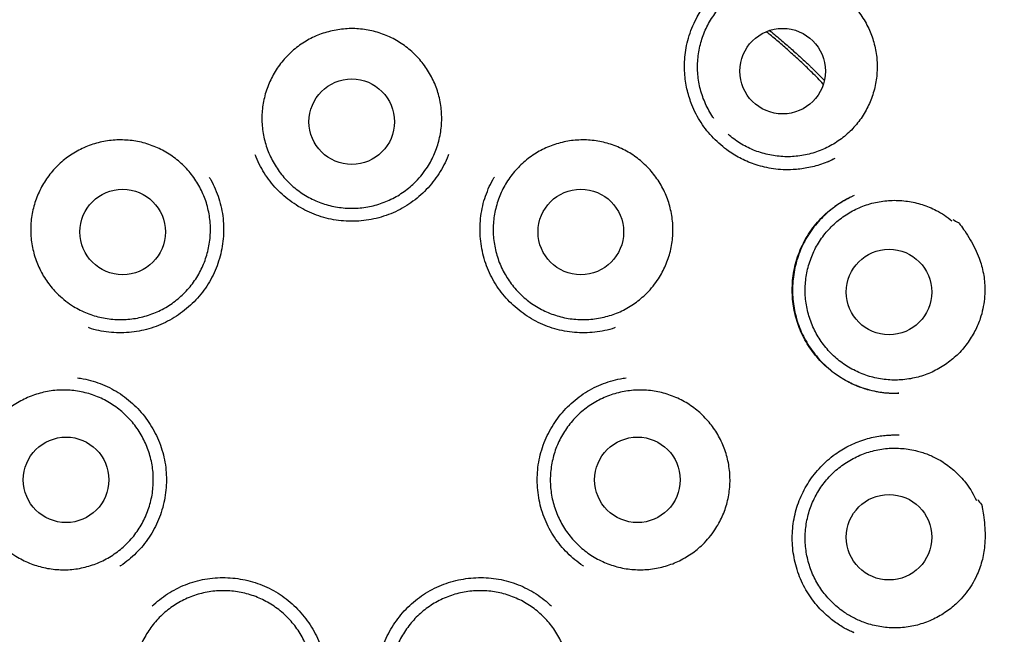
# Model space of a CAD drawing. Header units: millimetres. Extents: x 8 to 692, y 12 to 803.
# Tile 62 of 66: x 388 to 402, y 782 to 791. Entities that reach past the tile are written whole.
import ezdxf

# ---------------------------------------------------------------- set-up
doc = ezdxf.new("R2010")
doc.units = ezdxf.units.MM

msp = doc.modelspace()

# ---------------------------------------------------------------- linework, layer by layer
at = {"color": 7, "linetype": 'Continuous', "lineweight": 30}
for p, q in [((399.507, 788.637), (399.61, 788.685)), ((399.882, 788.153), (399.858, 788.142)), ((399.879, 781.884), (399.868, 781.89))]:
    msp.add_line(p, q, dxfattribs=at)
for centre, radius in [((392.682, 785.017), 16.174), ((398.858, 789.935), 0.613), ((392.681, 789.21), 0.613), ((389.397, 787.629), 0.613), ((395.965, 787.629), 0.613), ((400.383, 786.768), 0.613), ((388.586, 784.075), 0.613), ((396.776, 784.075), 0.613), ((400.383, 783.252), 0.613)]:
    msp.add_circle(centre, radius, dxfattribs=at)
for points, knots in [([(392.681, 802.822), (392.505, 802.821), (392.155, 802.818), (391.631, 802.793), (391.111, 802.754), (390.596, 802.701), (390.089, 802.633), (389.591, 802.553), (389.102, 802.459), (388.62, 802.354), (388.143, 802.236), (387.67, 802.105), (387.203, 801.961), (386.744, 801.807), (386.295, 801.641), (385.858, 801.466), (385.433, 801.283), (385.02, 801.093), (384.616, 800.894), (384.204, 800.678), (383.785, 800.444), (383.359, 800.19), (382.945, 799.927), (382.542, 799.655), (382.15, 799.376), (381.771, 799.089), (381.405, 798.796), (381.051, 798.498), (380.71, 798.196), (380.382, 797.889), (380.066, 797.579), (379.763, 797.265), (379.471, 796.948), (379.19, 796.628), (378.921, 796.306), (378.653, 795.969), (378.387, 795.619), (378.124, 795.254), (377.875, 794.888), (377.639, 794.524), (377.416, 794.16), (377.205, 793.797), (377.006, 793.437), (376.817, 793.073), (376.637, 792.707), (376.467, 792.339), (376.308, 791.974), (376.161, 791.613), (376.024, 791.255), (375.895, 790.893), (375.772, 790.524), (375.657, 790.152), (375.552, 789.786), (375.458, 789.427), (375.373, 789.075), (375.297, 788.732), (375.221, 788.351), (375.146, 787.93), (375.076, 787.462), (375.017, 786.989), (374.971, 786.508), (374.938, 786.02), (374.918, 785.525), (374.911, 785.026), (374.919, 784.523), (374.94, 784.019), (374.975, 783.516), (375.025, 783.013), (375.088, 782.507), (375.167, 781.997), (375.262, 781.482), (375.373, 780.964), (375.5, 780.444), (375.644, 779.925), (375.803, 779.409), (375.978, 778.898), (376.168, 778.392), (376.374, 777.889), (376.592, 777.398), (376.822, 776.918), (377.063, 776.451), (377.283, 776.053), (377.478, 775.72), (377.64, 775.453), (377.804, 775.193), (377.977, 774.928), (378.159, 774.661), (378.348, 774.393), (378.533, 774.14), (378.715, 773.901), (378.891, 773.677), (379.06, 773.468), (379.221, 773.274), (379.375, 773.094), (379.522, 772.927), (379.661, 772.772), (379.792, 772.628), (379.916, 772.497), (380.027, 772.381), (380.125, 772.279), (380.212, 772.191), (380.292, 772.111), (380.358, 772.046), (380.411, 771.994), (380.452, 771.954), (380.488, 771.919), (380.518, 771.888), (380.542, 771.861), (380.565, 771.836), (380.579, 771.822), (380.585, 771.816)], [0, 0, 0, 0, 0.012335, 0.024604, 0.036801, 0.04892, 0.060954, 0.072687, 0.084328, 0.095873, 0.107318, 0.118864, 0.130299, 0.141619, 0.152822, 0.163903, 0.174659, 0.185294, 0.195816, 0.20623, 0.217944, 0.229537, 0.241019, 0.252392, 0.263646, 0.274769, 0.285749, 0.296577, 0.307242, 0.317734, 0.328076, 0.338291, 0.348379, 0.358336, 0.368161, 0.377851, 0.388543, 0.399061, 0.409404, 0.41957, 0.429558, 0.439365, 0.44899, 0.458433, 0.468129, 0.477624, 0.486929, 0.496055, 0.504999, 0.51376, 0.523109, 0.532237, 0.541143, 0.549825, 0.558284, 0.566516, 0.574529, 0.585507, 0.59657, 0.607717, 0.618945, 0.630458, 0.642051, 0.653732, 0.665501, 0.677361, 0.689098, 0.700923, 0.712837, 0.724842, 0.737158, 0.74957, 0.762079, 0.774685, 0.787392, 0.799967, 0.812611, 0.825323, 0.838105, 0.850323, 0.862615, 0.874985, 0.882314, 0.88967, 0.896894, 0.903881, 0.911892, 0.919568, 0.92691, 0.933919, 0.940593, 0.946931, 0.952783, 0.958314, 0.963519, 0.968398, 0.972951, 0.977176, 0.981075, 0.984218, 0.987111, 0.989754, 0.992147, 0.993603, 0.994948, 0.996188, 0.997098, 0.998045, 0.999062, 1, 1, 1, 1]), ([(404.777, 771.816), (404.784, 771.822), (404.797, 771.836), (404.82, 771.861), (404.846, 771.89), (404.878, 771.922), (404.913, 771.956), (404.951, 771.993), (404.991, 772.033), (405.034, 772.075), (405.089, 772.13), (405.158, 772.199), (405.241, 772.283), (405.341, 772.386), (405.459, 772.51), (405.596, 772.656), (405.742, 772.817), (405.898, 772.991), (406.062, 773.181), (406.231, 773.381), (406.404, 773.592), (406.579, 773.813), (406.76, 774.048), (406.945, 774.297), (407.135, 774.562), (407.328, 774.842), (407.523, 775.137), (407.72, 775.447), (407.913, 775.767), (408.12, 776.125), (408.336, 776.521), (408.558, 776.953), (408.777, 777.412), (408.993, 777.898), (409.202, 778.41), (409.394, 778.925), (409.57, 779.443), (409.728, 779.959), (409.869, 780.472), (409.993, 780.982), (410.102, 781.492), (410.196, 782.003), (410.275, 782.517), (410.34, 783.031), (410.389, 783.543), (410.424, 784.053), (410.445, 784.556), (410.451, 785.053), (410.444, 785.543), (410.424, 786.029), (410.393, 786.487), (410.352, 786.917), (410.305, 787.319), (410.249, 787.718), (410.185, 788.113), (410.112, 788.506), (410.03, 788.896), (409.94, 789.286), (409.84, 789.678), (409.728, 790.079), (409.603, 790.488), (409.469, 790.891), (409.326, 791.288), (409.175, 791.678), (409.012, 792.073), (408.835, 792.473), (408.644, 792.876), (408.437, 793.284), (408.222, 793.683), (407.998, 794.074), (407.767, 794.454), (407.522, 794.837), (407.263, 795.219), (406.989, 795.601), (406.714, 795.964), (406.442, 796.306), (406.172, 796.628), (405.892, 796.948), (405.6, 797.265), (405.296, 797.579), (404.981, 797.889), (404.653, 798.196), (404.312, 798.498), (403.958, 798.796), (403.591, 799.089), (403.212, 799.376), (402.821, 799.655), (402.418, 799.927), (402.003, 800.19), (401.577, 800.444), (401.156, 800.679), (400.739, 800.898), (400.328, 801.1), (399.907, 801.293), (399.476, 801.478), (399.038, 801.652), (398.594, 801.815), (398.143, 801.966), (397.684, 802.107), (397.214, 802.237), (396.733, 802.356), (396.242, 802.463), (395.744, 802.557), (395.24, 802.638), (394.733, 802.705), (394.223, 802.757), (393.713, 802.794), (393.198, 802.818), (392.854, 802.821), (392.681, 802.822)], [0, 0, 0, 0, 0.000943, 0.001959, 0.002906, 0.004009, 0.005146, 0.006373, 0.007691, 0.009102, 0.010605, 0.013152, 0.015927, 0.018929, 0.023226, 0.027916, 0.033, 0.038478, 0.044349, 0.050609, 0.056863, 0.063458, 0.070393, 0.077668, 0.085282, 0.093235, 0.101528, 0.110162, 0.118986, 0.127771, 0.139212, 0.150586, 0.161898, 0.174912, 0.187853, 0.200724, 0.213522, 0.226221, 0.238597, 0.250878, 0.263066, 0.275161, 0.287383, 0.299512, 0.311548, 0.323492, 0.335345, 0.346899, 0.358367, 0.369751, 0.381057, 0.390589, 0.400063, 0.409478, 0.418831, 0.428124, 0.437574, 0.446767, 0.456231, 0.465967, 0.475971, 0.486242, 0.495809, 0.505593, 0.515593, 0.525808, 0.536255, 0.546942, 0.557868, 0.568093, 0.578515, 0.589134, 0.599948, 0.610954, 0.62215, 0.631841, 0.641665, 0.651622, 0.66171, 0.671925, 0.682267, 0.69276, 0.703424, 0.714252, 0.725232, 0.736355, 0.747609, 0.758982, 0.770463, 0.782057, 0.79377, 0.804375, 0.815091, 0.825925, 0.836885, 0.847975, 0.858985, 0.870108, 0.881342, 0.892683, 0.904336, 0.916094, 0.927951, 0.939902, 0.951943, 0.96385, 0.975833, 0.987884, 1, 1, 1, 1]), ([(397.873, 789.258), (397.868, 789.264), (397.841, 789.3), (397.8, 789.37), (397.751, 789.467), (397.71, 789.568), (397.678, 789.672), (397.655, 789.778), (397.641, 789.887), (397.636, 789.995), (397.641, 790.103), (397.654, 790.211), (397.677, 790.318), (397.708, 790.422), (397.748, 790.522), (397.796, 790.62), (397.853, 790.713), (397.917, 790.801), (397.987, 790.882), (398.066, 790.958), (398.143, 791.022), (398.217, 791.074), (398.286, 791.116), (398.357, 791.154), (398.44, 791.191), (398.534, 791.225), (398.639, 791.254), (398.745, 791.273), (398.854, 791.284), (398.972, 791.285), (399.099, 791.275), (399.187, 791.256), (399.231, 791.246)], [0, 0, 0, 0, 0.007928, 0.042779, 0.078202, 0.112536, 0.14711, 0.181962, 0.217385, 0.251719, 0.286293, 0.321145, 0.356568, 0.390902, 0.425476, 0.460327, 0.495751, 0.530053, 0.564596, 0.59951, 0.634933, 0.660621, 0.686408, 0.712504, 0.738706, 0.774129, 0.808432, 0.842975, 0.877889, 0.913312, 0.956416, 1, 1, 1, 1]), ([(399.234, 791.268), (399.264, 791.268), (399.295, 791.267), (399.326, 791.265), (399.328, 791.265), (399.329, 791.265), (399.33, 791.265), (399.333, 791.264), (399.343, 791.258), (399.386, 791.237), (399.459, 791.196), (399.553, 791.138), (399.644, 791.075), (399.732, 791.007), (399.816, 790.933), (399.893, 790.853), (399.963, 790.766), (400.026, 790.672), (400.08, 790.574), (400.124, 790.475), (400.159, 790.374), (400.186, 790.269), (400.204, 790.166), (400.213, 790.065), (400.212, 790.001), (400.212, 789.969)], [0, 0, 0, 0, 0.050149, 0.0529515, 0.053914, 0.0539754, 0.0542202, 0.0551997, 0.0591174, 0.0747891, 0.1374967, 0.2002767, 0.2630533, 0.326606, 0.3901437, 0.4531208, 0.5160885, 0.5810935, 0.6461015, 0.7062769, 0.7664525, 0.8283097, 0.8901651, 0.9449184, 1, 1, 1, 1]), ([(399.606, 788.683), (399.577, 788.668), (399.514, 788.637), (399.414, 788.6), (399.311, 788.569), (399.208, 788.546), (399.107, 788.53), (398.992, 788.521), (398.866, 788.52), (398.729, 788.532), (398.6, 788.556), (398.481, 788.589), (398.37, 788.629), (398.268, 788.677), (398.173, 788.729), (398.073, 788.795), (397.97, 788.875), (397.866, 788.973), (397.771, 789.08), (397.687, 789.196), (397.615, 789.319), (397.561, 789.438), (397.521, 789.55), (397.491, 789.654), (397.469, 789.764), (397.455, 789.881), (397.45, 790.005), (397.455, 790.136), (397.473, 790.272), (397.506, 790.412), (397.555, 790.554), (397.613, 790.679), (397.675, 790.786), (397.736, 790.877), (397.783, 790.935), (397.807, 790.964)], [0, 0, 0, 0, 0.024518, 0.051878, 0.078478, 0.104339, 0.129468, 0.153874, 0.189123, 0.222761, 0.2548, 0.285261, 0.314156, 0.34149, 0.367752, 0.394001, 0.429015, 0.464027, 0.499013, 0.533955, 0.568856, 0.603729, 0.629882, 0.656081, 0.683377, 0.712246, 0.742695, 0.774733, 0.808381, 0.843679, 0.880611, 0.918954, 0.945319, 0.972332, 1, 1, 1, 1]), ([(393.576, 788.329), (393.55, 788.305), (393.497, 788.257), (393.41, 788.192), (393.317, 788.134), (393.22, 788.085), (393.119, 788.044), (393.016, 788.011), (392.909, 787.988), (392.801, 787.973), (392.693, 787.967), (392.585, 787.971), (392.476, 787.984), (392.369, 788.006), (392.265, 788.037), (392.164, 788.076), (392.066, 788.124), (391.973, 788.18), (391.884, 788.243), (391.802, 788.314), (391.726, 788.391), (391.656, 788.475), (391.594, 788.564), (391.54, 788.658), (391.493, 788.757), (391.455, 788.859), (391.426, 788.963), (391.406, 789.069), (391.394, 789.178), (391.392, 789.287), (391.399, 789.395), (391.415, 789.502), (391.441, 789.608), (391.475, 789.712), (391.518, 789.812), (391.568, 789.908), (391.627, 789.999), (391.694, 790.086), (391.767, 790.166), (391.847, 790.24), (391.933, 790.307), (392.024, 790.366), (392.12, 790.418), (392.219, 790.461), (392.323, 790.495), (392.428, 790.521), (392.536, 790.538), (392.644, 790.546), (392.753, 790.545), (392.861, 790.534), (392.968, 790.514), (393.073, 790.486), (393.175, 790.448), (393.274, 790.403), (393.369, 790.349), (393.458, 790.287), (393.542, 790.218), (393.62, 790.142), (393.692, 790.06), (393.755, 789.973), (393.812, 789.879), (393.861, 789.782), (393.901, 789.681), (393.932, 789.577), (393.955, 789.47), (393.968, 789.362), (393.972, 789.254), (393.967, 789.146), (393.953, 789.038), (393.93, 788.931), (393.899, 788.827), (393.858, 788.727), (393.809, 788.63), (393.747, 788.529), (393.671, 788.426), (393.608, 788.362), (393.576, 788.329)], [0, 0, 0, 0, 0.013231, 0.026463, 0.040029, 0.053694, 0.066928, 0.080325, 0.093723, 0.107388, 0.120622, 0.134019, 0.147417, 0.161083, 0.174316, 0.187714, 0.201111, 0.214777, 0.22801, 0.241408, 0.254805, 0.268471, 0.281705, 0.295102, 0.3085, 0.322165, 0.335399, 0.348725, 0.362194, 0.37586, 0.389091, 0.402322, 0.415888, 0.429554, 0.442787, 0.456113, 0.469583, 0.483248, 0.496482, 0.509879, 0.523277, 0.536942, 0.550176, 0.563573, 0.576971, 0.590637, 0.60387, 0.617268, 0.630665, 0.644331, 0.657564, 0.670962, 0.68436, 0.698025, 0.711259, 0.724656, 0.738054, 0.751719, 0.764953, 0.77835, 0.791748, 0.805414, 0.818647, 0.832045, 0.845442, 0.859108, 0.872341, 0.885667, 0.899137, 0.912802, 0.926034, 0.939265, 0.952831, 0.966496, 0.983155, 1, 1, 1, 1]), ([(399.441, 789.75), (399.388, 789.805), (399.288, 789.91), (399.133, 790.057), (398.983, 790.195), (398.832, 790.328), (398.713, 790.429), (398.643, 790.486), (398.624, 790.501)], [0, 0, 0, 0, 0.205777, 0.392527, 0.576327, 0.757179, 0.935083, 1, 1, 1, 1]), ([(398.671, 790.517), (398.672, 790.516), (398.732, 790.469), (398.841, 790.376), (398.996, 790.242), (399.132, 790.118), (399.228, 790.028), (399.286, 789.972), (399.315, 789.944), (399.341, 789.918), (399.365, 789.894), (399.39, 789.869), (399.42, 789.84), (399.442, 789.818), (399.454, 789.805)], [0, 0, 0, 0, 0.0035, 0.21637, 0.404567, 0.586061, 0.736624, 0.777558, 0.815438, 0.850266, 0.88204, 0.910763, 0.949855, 1, 1, 1, 1]), ([(400.212, 789.969), (400.211, 789.933), (400.208, 789.862), (400.192, 789.755), (400.167, 789.649), (400.133, 789.545), (400.091, 789.445), (400.041, 789.349), (399.983, 789.257), (399.917, 789.17), (399.844, 789.09), (399.765, 789.016), (399.679, 788.949), (399.588, 788.889), (399.493, 788.838), (399.394, 788.794), (399.291, 788.759), (399.185, 788.733), (399.078, 788.716), (398.97, 788.707), (398.861, 788.708), (398.752, 788.719), (398.646, 788.738), (398.541, 788.766), (398.438, 788.803), (398.339, 788.849), (398.245, 788.902), (398.157, 788.962), (398.103, 789.008), (398.076, 789.03)], [0, 0, 0, 0, 0.0364667, 0.0731865, 0.110705, 0.1484993, 0.1851312, 0.2220198, 0.2592043, 0.2969986, 0.3335975, 0.3704523, 0.4077036, 0.445498, 0.4819646, 0.5189517, 0.5562029, 0.5939973, 0.6305962, 0.667451, 0.7047023, 0.7424966, 0.7791285, 0.8160171, 0.8532016, 0.890996, 0.9276279, 0.9645164, 1, 1, 1, 1]), ([(388.479, 786.728), (388.453, 786.753), (388.403, 786.803), (388.335, 786.887), (388.273, 786.977), (388.219, 787.073), (388.174, 787.171), (388.137, 787.273), (388.109, 787.378), (388.089, 787.486), (388.079, 787.594), (388.078, 787.702), (388.086, 787.811), (388.104, 787.919), (388.13, 788.024), (388.165, 788.127), (388.209, 788.227), (388.261, 788.322), (388.32, 788.413), (388.387, 788.499), (388.462, 788.579), (388.542, 788.652), (388.629, 788.718), (388.72, 788.776), (388.817, 788.827), (388.917, 788.869), (389.02, 788.903), (389.126, 788.928), (389.234, 788.944), (389.342, 788.95), (389.451, 788.948), (389.559, 788.936), (389.666, 788.916), (389.771, 788.886), (389.872, 788.848), (389.97, 788.802), (390.064, 788.747), (390.154, 788.684), (390.237, 788.614), (390.314, 788.538), (390.384, 788.455), (390.448, 788.366), (390.503, 788.272), (390.55, 788.175), (390.59, 788.073), (390.62, 787.969), (390.641, 787.862), (390.654, 787.755), (390.657, 787.646), (390.651, 787.537), (390.636, 787.429), (390.612, 787.324), (390.579, 787.22), (390.538, 787.119), (390.488, 787.022), (390.43, 786.931), (390.365, 786.843), (390.292, 786.762), (390.213, 786.687), (390.129, 786.62), (390.038, 786.559), (389.942, 786.506), (389.843, 786.462), (389.741, 786.426), (389.635, 786.399), (389.528, 786.381), (389.419, 786.372), (389.311, 786.372), (389.202, 786.381), (389.095, 786.4), (388.99, 786.427), (388.888, 786.463), (388.788, 786.508), (388.685, 786.565), (388.58, 786.637), (388.512, 786.697), (388.479, 786.728)], [0, 0, 0, 0, 0.013231, 0.026463, 0.040029, 0.053694, 0.066928, 0.080254, 0.093723, 0.107389, 0.120622, 0.133948, 0.147417, 0.161083, 0.174316, 0.187714, 0.201112, 0.214777, 0.228011, 0.241408, 0.254806, 0.268472, 0.281705, 0.295103, 0.3085, 0.322166, 0.335399, 0.348797, 0.362194, 0.37586, 0.389094, 0.402491, 0.415889, 0.429554, 0.442788, 0.456114, 0.469583, 0.483249, 0.496584, 0.509942, 0.523277, 0.536943, 0.550277, 0.563636, 0.576971, 0.590636, 0.60387, 0.617196, 0.630665, 0.644331, 0.657564, 0.670962, 0.684359, 0.698025, 0.711258, 0.724656, 0.738053, 0.751719, 0.764953, 0.77835, 0.791748, 0.805413, 0.818647, 0.832044, 0.845442, 0.859108, 0.872341, 0.885739, 0.899136, 0.912802, 0.926035, 0.939361, 0.952831, 0.966496, 0.983155, 1, 1, 1, 1]), ([(396.886, 786.728), (396.859, 786.704), (396.806, 786.656), (396.719, 786.592), (396.626, 786.534), (396.529, 786.485), (396.428, 786.445), (396.325, 786.413), (396.218, 786.39), (396.109, 786.376), (396.001, 786.371), (395.893, 786.375), (395.785, 786.388), (395.678, 786.411), (395.574, 786.442), (395.473, 786.482), (395.375, 786.531), (395.282, 786.587), (395.194, 786.651), (395.113, 786.722), (395.036, 786.8), (394.967, 786.884), (394.905, 786.974), (394.852, 787.068), (394.805, 787.167), (394.768, 787.269), (394.739, 787.374), (394.72, 787.48), (394.709, 787.589), (394.707, 787.698), (394.715, 787.806), (394.732, 787.913), (394.758, 788.019), (394.792, 788.123), (394.835, 788.222), (394.886, 788.318), (394.946, 788.409), (395.013, 788.495), (395.087, 788.575), (395.166, 788.648), (395.253, 788.715), (395.344, 788.774), (395.44, 788.825), (395.539, 788.867), (395.643, 788.901), (395.75, 788.927), (395.857, 788.943), (395.965, 788.95), (396.074, 788.948), (396.183, 788.937), (396.289, 788.917), (396.393, 788.888), (396.496, 788.85), (396.595, 788.803), (396.689, 788.749), (396.777, 788.687), (396.861, 788.617), (396.939, 788.541), (397.01, 788.458), (397.073, 788.371), (397.129, 788.277), (397.178, 788.179), (397.217, 788.078), (397.248, 787.974), (397.27, 787.867), (397.283, 787.759), (397.286, 787.65), (397.281, 787.542), (397.267, 787.434), (397.243, 787.328), (397.211, 787.224), (397.17, 787.124), (397.12, 787.027), (397.058, 786.926), (396.981, 786.824), (396.918, 786.76), (396.886, 786.728)], [0, 0, 0, 0, 0.013186, 0.026463, 0.040029, 0.053694, 0.06688, 0.080157, 0.093723, 0.107389, 0.120668, 0.133948, 0.147417, 0.161083, 0.174362, 0.187642, 0.201111, 0.214777, 0.228057, 0.241336, 0.254806, 0.268471, 0.281751, 0.295031, 0.3085, 0.322166, 0.335445, 0.348725, 0.362194, 0.37586, 0.389139, 0.402419, 0.415888, 0.429554, 0.442834, 0.456113, 0.469583, 0.483248, 0.496528, 0.509808, 0.523277, 0.536942, 0.550128, 0.563405, 0.576971, 0.590637, 0.603916, 0.617196, 0.630665, 0.644331, 0.657611, 0.67089, 0.68436, 0.698025, 0.711305, 0.724585, 0.738054, 0.751719, 0.764999, 0.778279, 0.791748, 0.805414, 0.818693, 0.831973, 0.845442, 0.859108, 0.872388, 0.885667, 0.899137, 0.912802, 0.926082, 0.939361, 0.952831, 0.966496, 0.983155, 1, 1, 1, 1]), ([(393.909, 788.434), (393.881, 788.394), (393.825, 788.316), (393.726, 788.209), (393.618, 788.111), (393.5, 788.025), (393.375, 787.95), (393.242, 787.888), (393.104, 787.841), (392.962, 787.806), (392.818, 787.786), (392.673, 787.78), (392.528, 787.787), (392.384, 787.809), (392.244, 787.845), (392.108, 787.895), (391.977, 787.958), (391.853, 788.034), (391.736, 788.121), (391.628, 788.219), (391.531, 788.327), (391.444, 788.444), (391.371, 788.569), (391.322, 788.667), (391.303, 788.724), (391.299, 788.736)], [0, 0, 0, 0, 0.044872, 0.089775, 0.134747, 0.179839, 0.225109, 0.27031, 0.315384, 0.360373, 0.405298, 0.450166, 0.494987, 0.539776, 0.584572, 0.629405, 0.674296, 0.719244, 0.764219, 0.809186, 0.854113, 0.898981, 0.943805, 0.988598, 1, 1, 1, 1]), ([(394.066, 788.738), (394.06, 788.721), (394.038, 788.659), (393.987, 788.556), (393.935, 788.475), (393.909, 788.434)], [0, 0, 0, 0, 0.152869, 0.576635, 1, 1, 1, 1]), ([(390.638, 788.415), (390.646, 788.402), (390.68, 788.348), (390.727, 788.246), (390.779, 788.109), (390.816, 787.967), (390.838, 787.823), (390.846, 787.677), (390.84, 787.532), (390.82, 787.388), (390.786, 787.247), (390.739, 787.109), (390.679, 786.978), (390.605, 786.852), (390.519, 786.735), (390.422, 786.627), (390.315, 786.528), (390.199, 786.44), (390.075, 786.364), (389.945, 786.299), (389.809, 786.249), (389.668, 786.212), (389.525, 786.189), (389.38, 786.181), (389.235, 786.187), (389.091, 786.207), (388.981, 786.23), (388.921, 786.252), (388.906, 786.257)], [0, 0, 0, 0, 0.0127272, 0.0534625, 0.0943286, 0.1352696, 0.1760615, 0.2167481, 0.2573614, 0.2979174, 0.3384261, 0.3789014, 0.4193707, 0.4598684, 0.5004072, 0.5409978, 0.5816251, 0.6222593, 0.6628674, 0.7034252, 0.7439298, 0.7844014, 0.8248677, 0.8653625, 0.9059014, 0.9464908, 0.9871384, 1, 1, 1, 1]), ([(396.458, 786.257), (396.443, 786.252), (396.383, 786.23), (396.273, 786.207), (396.129, 786.187), (395.984, 786.181), (395.839, 786.189), (395.696, 786.212), (395.555, 786.249), (395.419, 786.299), (395.289, 786.364), (395.165, 786.44), (395.049, 786.528), (394.942, 786.627), (394.845, 786.735), (394.759, 786.852), (394.685, 786.978), (394.625, 787.109), (394.578, 787.247), (394.544, 787.388), (394.524, 787.532), (394.518, 787.677), (394.526, 787.823), (394.548, 787.967), (394.585, 788.109), (394.637, 788.246), (394.684, 788.348), (394.718, 788.402), (394.726, 788.415)], [0, 0, 0, 0, 0.012862, 0.053509, 0.094099, 0.134637, 0.175132, 0.215599, 0.25607, 0.296575, 0.337133, 0.377741, 0.418375, 0.459002, 0.499593, 0.540132, 0.580629, 0.621099, 0.661574, 0.702083, 0.742639, 0.783252, 0.823939, 0.86473, 0.905671, 0.946538, 0.987273, 1, 1, 1, 1]), ([(400.524, 785.317), (400.515, 785.316), (400.497, 785.315), (400.46, 785.313), (400.416, 785.313), (400.364, 785.316), (400.308, 785.321), (400.248, 785.329), (400.178, 785.342), (400.097, 785.36), (400.004, 785.388), (399.907, 785.425), (399.809, 785.471), (399.704, 785.53), (399.596, 785.603), (399.489, 785.69), (399.392, 785.785), (399.304, 785.888), (399.227, 785.996), (399.161, 786.109), (399.107, 786.227), (399.063, 786.347), (399.03, 786.471), (399.007, 786.599), (398.995, 786.73), (398.995, 786.865), (399.007, 787.001), (399.032, 787.138), (399.071, 787.274), (399.123, 787.407), (399.189, 787.536), (399.267, 787.658), (399.356, 787.77), (399.451, 787.87), (399.552, 787.957), (399.657, 788.033), (399.762, 788.097), (399.833, 788.131), (399.868, 788.147)], [0, 0, 0, 0, 0.008302, 0.017038, 0.028582, 0.041463, 0.055238, 0.069895, 0.085435, 0.107529, 0.131206, 0.156472, 0.183338, 0.21088, 0.244976, 0.278688, 0.31199, 0.344861, 0.377292, 0.409291, 0.440867, 0.472036, 0.503182, 0.534862, 0.567088, 0.599869, 0.63322, 0.667169, 0.701753, 0.736792, 0.77223, 0.80796, 0.842861, 0.876699, 0.909487, 0.941245, 0.972003, 1, 1, 1, 1]), ([(399.829, 788.128), (399.814, 788.12), (399.781, 788.102), (399.721, 788.068), (399.648, 788.022), (399.563, 787.961), (399.477, 787.887), (399.389, 787.801), (399.304, 787.701), (399.226, 787.589), (399.157, 787.469), (399.101, 787.344), (399.057, 787.216), (399.025, 787.086), (399.006, 786.955), (398.998, 786.825), (399.001, 786.696), (399.015, 786.568), (399.04, 786.443), (399.076, 786.318), (399.124, 786.195), (399.185, 786.075), (399.257, 785.959), (399.341, 785.849), (399.435, 785.745), (399.541, 785.65), (399.657, 785.563), (399.781, 785.489), (399.909, 785.428), (400.039, 785.381), (400.167, 785.348), (400.292, 785.327), (400.411, 785.316), (400.488, 785.317), (400.525, 785.317)], [0, 0, 0, 0, 0.013081, 0.027744, 0.051493, 0.077496, 0.105756, 0.136281, 0.169086, 0.203636, 0.238021, 0.272112, 0.305776, 0.338982, 0.37177, 0.404167, 0.436192, 0.467864, 0.499455, 0.531655, 0.564531, 0.597906, 0.631752, 0.666096, 0.70095, 0.736318, 0.772204, 0.808544, 0.844018, 0.878153, 0.910969, 0.942472, 0.972648, 1, 1, 1, 1]), ([(401.615, 786.211), (401.598, 786.18), (401.564, 786.117), (401.503, 786.028), (401.435, 785.942), (401.36, 785.864), (401.278, 785.792), (401.192, 785.727), (401.099, 785.67), (401.002, 785.62), (400.902, 785.579), (400.799, 785.547), (400.692, 785.524), (400.584, 785.509), (400.476, 785.504), (400.368, 785.508), (400.26, 785.521), (400.153, 785.543), (400.049, 785.574), (399.949, 785.614), (399.851, 785.662), (399.757, 785.718), (399.669, 785.782), (399.588, 785.852), (399.511, 785.931), (399.442, 786.014), (399.38, 786.104), (399.326, 786.197), (399.279, 786.296), (399.242, 786.399), (399.213, 786.503), (399.193, 786.61), (399.181, 786.719), (399.18, 786.827), (399.187, 786.936), (399.203, 787.043), (399.229, 787.149), (399.263, 787.252), (399.305, 787.352), (399.356, 787.448), (399.415, 787.54), (399.482, 787.626), (399.555, 787.706), (399.634, 787.779), (399.721, 787.846), (399.812, 787.905), (399.907, 787.957), (400.007, 787.999), (400.11, 788.034), (400.216, 788.06), (400.323, 788.076), (400.43, 788.084), (400.54, 788.082), (400.648, 788.071), (400.755, 788.051), (400.859, 788.023), (400.961, 787.985), (401.068, 787.935), (401.178, 787.871), (401.25, 787.816), (401.285, 787.788)], [0, 0, 0, 0, 0.016793, 0.033704, 0.050981, 0.068386, 0.08518, 0.102213, 0.119367, 0.136772, 0.153566, 0.170599, 0.187754, 0.205159, 0.221952, 0.238862, 0.25614, 0.273545, 0.290338, 0.307371, 0.324526, 0.341931, 0.358724, 0.375757, 0.392912, 0.410317, 0.427111, 0.444144, 0.461298, 0.478703, 0.495497, 0.51253, 0.529685, 0.54709, 0.563883, 0.580916, 0.598071, 0.615476, 0.632269, 0.649302, 0.666457, 0.683862, 0.700655, 0.717688, 0.734843, 0.752248, 0.769042, 0.786075, 0.803229, 0.820634, 0.837428, 0.854338, 0.871616, 0.88902, 0.905814, 0.922847, 0.940002, 0.957407, 0.978586, 1, 1, 1, 1]), ([(401.297, 787.806), (401.324, 787.793), (401.351, 787.779), (401.379, 787.764), (401.381, 787.763), (401.382, 787.763), (401.382, 787.762), (401.384, 787.76), (401.391, 787.75), (401.421, 787.712), (401.476, 787.634), (401.548, 787.519), (401.618, 787.388), (401.672, 787.263), (401.711, 787.145), (401.737, 787.035), (401.753, 786.924), (401.759, 786.801), (401.753, 786.668), (401.73, 786.526), (401.697, 786.403), (401.657, 786.298), (401.629, 786.24), (401.615, 786.211)], [0, 0, 0, 0, 0.050155, 0.052958, 0.05392, 0.053982, 0.054226, 0.055206, 0.059124, 0.074798, 0.137513, 0.221739, 0.306045, 0.390176, 0.454039, 0.518153, 0.582263, 0.646123, 0.727387, 0.808897, 0.890153, 0.945077, 1, 1, 1, 1]), ([(388.751, 785.536), (388.778, 785.533), (388.853, 785.523), (388.973, 785.492), (389.11, 785.444), (389.242, 785.382), (389.366, 785.308), (389.483, 785.221), (389.59, 785.123), (389.688, 785.016), (389.775, 784.899), (389.85, 784.774), (389.913, 784.643), (389.963, 784.505), (389.999, 784.363), (390.02, 784.218), (390.026, 784.072), (390.019, 783.927), (389.998, 783.783), (389.963, 783.642), (389.914, 783.505), (389.853, 783.374), (389.778, 783.25), (389.691, 783.133), (389.593, 783.025), (389.485, 782.929), (389.406, 782.866), (389.362, 782.84), (389.359, 782.838)], [0, 0, 0, 0, 0.0227891, 0.0634107, 0.1039856, 0.1445104, 0.1850018, 0.2254783, 0.2659765, 0.306516, 0.3471076, 0.3877629, 0.4285045, 0.4693755, 0.5103279, 0.5511323, 0.5918302, 0.6324542, 0.6730207, 0.7135395, 0.7540244, 0.7945024, 0.8350082, 0.8755547, 0.916153, 0.9567888, 0.9974323, 1, 1, 1, 1]), ([(396.005, 782.838), (396.002, 782.84), (395.958, 782.866), (395.879, 782.929), (395.771, 783.025), (395.673, 783.133), (395.586, 783.25), (395.511, 783.374), (395.45, 783.505), (395.401, 783.642), (395.366, 783.783), (395.345, 783.927), (395.338, 784.072), (395.344, 784.218), (395.366, 784.363), (395.401, 784.505), (395.451, 784.643), (395.514, 784.774), (395.59, 784.899), (395.676, 785.016), (395.774, 785.123), (395.881, 785.221), (395.998, 785.308), (396.122, 785.382), (396.254, 785.444), (396.391, 785.492), (396.511, 785.523), (396.586, 785.533), (396.613, 785.536)], [0, 0, 0, 0, 0.002568, 0.043211, 0.083847, 0.124445, 0.164992, 0.205498, 0.245976, 0.28646, 0.326979, 0.367546, 0.40817, 0.448868, 0.489672, 0.530625, 0.571496, 0.612237, 0.652892, 0.693484, 0.734023, 0.774522, 0.814998, 0.85549, 0.896014, 0.936589, 0.977211, 1, 1, 1, 1]), ([(387.652, 783.149), (387.627, 783.175), (387.577, 783.226), (387.51, 783.31), (387.449, 783.401), (387.396, 783.497), (387.351, 783.596), (387.315, 783.698), (387.288, 783.804), (387.27, 783.911), (387.26, 784.02), (387.26, 784.128), (387.269, 784.237), (387.288, 784.344), (387.315, 784.449), (387.351, 784.551), (387.395, 784.651), (387.448, 784.746), (387.509, 784.837), (387.576, 784.921), (387.651, 785.001), (387.732, 785.073), (387.819, 785.138), (387.911, 785.195), (388.008, 785.245), (388.109, 785.287), (388.212, 785.319), (388.318, 785.343), (388.426, 785.358), (388.535, 785.364), (388.643, 785.361), (388.751, 785.348), (388.858, 785.326), (388.963, 785.296), (389.064, 785.257), (389.161, 785.209), (389.255, 785.153), (389.343, 785.09), (389.426, 785.019), (389.502, 784.942), (389.572, 784.858), (389.635, 784.769), (389.69, 784.675), (389.736, 784.577), (389.774, 784.475), (389.804, 784.37), (389.824, 784.263), (389.836, 784.156), (389.838, 784.047), (389.831, 783.938), (389.815, 783.83), (389.79, 783.725), (389.756, 783.621), (389.714, 783.521), (389.663, 783.425), (389.605, 783.334), (389.539, 783.247), (389.465, 783.166), (389.386, 783.092), (389.301, 783.026), (389.209, 782.966), (389.114, 782.914), (389.014, 782.871), (388.912, 782.836), (388.806, 782.809), (388.698, 782.792), (388.589, 782.784), (388.481, 782.786), (388.372, 782.796), (388.266, 782.815), (388.161, 782.844), (388.059, 782.88), (387.96, 782.926), (387.857, 782.985), (387.752, 783.057), (387.685, 783.118), (387.652, 783.149)], [0, 0, 0, 0, 0.013231, 0.026463, 0.040029, 0.053694, 0.066928, 0.080325, 0.093723, 0.107389, 0.120622, 0.13402, 0.147417, 0.161083, 0.174316, 0.187714, 0.201111, 0.214777, 0.22801, 0.241408, 0.254806, 0.268471, 0.281705, 0.295102, 0.3085, 0.322166, 0.335399, 0.348725, 0.362194, 0.37586, 0.389091, 0.402323, 0.415888, 0.429554, 0.442788, 0.456114, 0.469583, 0.483248, 0.496482, 0.509879, 0.523277, 0.536943, 0.550176, 0.563574, 0.576971, 0.590637, 0.60387, 0.617268, 0.630666, 0.644331, 0.657565, 0.670962, 0.68436, 0.698026, 0.711259, 0.724657, 0.738054, 0.75172, 0.764953, 0.778351, 0.791748, 0.805414, 0.818647, 0.831973, 0.845443, 0.859108, 0.872443, 0.885802, 0.899136, 0.912802, 0.926035, 0.939361, 0.952831, 0.966496, 0.983155, 1, 1, 1, 1]), ([(397.712, 783.149), (397.686, 783.125), (397.634, 783.076), (397.547, 783.012), (397.454, 782.953), (397.357, 782.903), (397.257, 782.862), (397.154, 782.829), (397.047, 782.805), (396.939, 782.79), (396.831, 782.784), (396.723, 782.787), (396.614, 782.799), (396.508, 782.821), (396.404, 782.851), (396.303, 782.89), (396.204, 782.938), (396.11, 782.993), (396.022, 783.057), (395.94, 783.127), (395.863, 783.204), (395.793, 783.288), (395.73, 783.377), (395.676, 783.47), (395.629, 783.569), (395.59, 783.671), (395.561, 783.775), (395.54, 783.882), (395.528, 783.99), (395.526, 784.099), (395.533, 784.208), (395.549, 784.315), (395.573, 784.421), (395.607, 784.525), (395.649, 784.625), (395.7, 784.721), (395.758, 784.813), (395.824, 784.899), (395.898, 784.98), (395.977, 785.054), (396.063, 785.121), (396.153, 785.181), (396.249, 785.233), (396.348, 785.276), (396.452, 785.312), (396.557, 785.338), (396.665, 785.355), (396.772, 785.363), (396.882, 785.362), (396.99, 785.352), (397.097, 785.333), (397.201, 785.305), (397.304, 785.268), (397.403, 785.222), (397.498, 785.169), (397.587, 785.108), (397.672, 785.039), (397.75, 784.963), (397.821, 784.881), (397.885, 784.794), (397.942, 784.701), (397.991, 784.604), (398.032, 784.503), (398.063, 784.399), (398.086, 784.292), (398.1, 784.184), (398.105, 784.076), (398.101, 783.968), (398.087, 783.859), (398.064, 783.753), (398.033, 783.649), (397.993, 783.548), (397.944, 783.45), (397.883, 783.349), (397.807, 783.247), (397.744, 783.182), (397.712, 783.149)], [0, 0, 0, 0, 0.013231, 0.026463, 0.040029, 0.053694, 0.066928, 0.080325, 0.093723, 0.107389, 0.120622, 0.133948, 0.147417, 0.161083, 0.174314, 0.187546, 0.201111, 0.214777, 0.228011, 0.241336, 0.254806, 0.268471, 0.281705, 0.295102, 0.3085, 0.322166, 0.335399, 0.348797, 0.362194, 0.37586, 0.389093, 0.402491, 0.415889, 0.429554, 0.442788, 0.456185, 0.469583, 0.483248, 0.496482, 0.509879, 0.523277, 0.536943, 0.550176, 0.563574, 0.576971, 0.590637, 0.60387, 0.617268, 0.630666, 0.644331, 0.657565, 0.670891, 0.68436, 0.698026, 0.71136, 0.724719, 0.738054, 0.751719, 0.764953, 0.778279, 0.791748, 0.805414, 0.818647, 0.832045, 0.845442, 0.859108, 0.872341, 0.885739, 0.899136, 0.912802, 0.926036, 0.939433, 0.952831, 0.966496, 0.983155, 1, 1, 1, 1]), ([(399.883, 781.881), (399.876, 781.884), (399.859, 781.892), (399.822, 781.908), (399.771, 781.933), (399.705, 781.97), (399.632, 782.018), (399.548, 782.08), (399.459, 782.157), (399.368, 782.251), (399.283, 782.354), (399.207, 782.467), (399.141, 782.589), (399.086, 782.719), (399.043, 782.855), (399.014, 782.994), (398.997, 783.133), (398.994, 783.273), (399.003, 783.412), (399.026, 783.548), (399.06, 783.681), (399.107, 783.809), (399.165, 783.931), (399.233, 784.047), (399.312, 784.157), (399.402, 784.261), (399.501, 784.357), (399.603, 784.439), (399.705, 784.507), (399.805, 784.563), (399.911, 784.611), (400.02, 784.651), (400.128, 784.681), (400.231, 784.701), (400.323, 784.713), (400.403, 784.718), (400.471, 784.719), (400.512, 784.718), (400.53, 784.718)], [0, 0, 0, 0, 0.00697, 0.015295, 0.030521, 0.049216, 0.071207, 0.094132, 0.125295, 0.157124, 0.189602, 0.222724, 0.256499, 0.290937, 0.325601, 0.360018, 0.394197, 0.428143, 0.46187, 0.495399, 0.528765, 0.561803, 0.594455, 0.626997, 0.659905, 0.693196, 0.726876, 0.760955, 0.788522, 0.816375, 0.844517, 0.872958, 0.90118, 0.926769, 0.94942, 0.96915, 0.98599, 1, 1, 1, 1]), ([(401.248, 782.217), (401.219, 782.196), (401.162, 782.154), (401.068, 782.1), (400.97, 782.053), (400.867, 782.015), (400.763, 781.985), (400.657, 781.965), (400.548, 781.953), (400.44, 781.951), (400.331, 781.957), (400.225, 781.973), (400.119, 781.998), (400.024, 782.029), (399.94, 782.064), (399.867, 782.099), (399.797, 782.139), (399.721, 782.189), (399.641, 782.25), (399.561, 782.323), (399.488, 782.402), (399.42, 782.488), (399.361, 782.579), (399.309, 782.675), (399.266, 782.774), (399.231, 782.877), (399.205, 782.983), (399.188, 783.09), (399.18, 783.198), (399.181, 783.307), (399.191, 783.416), (399.211, 783.523), (399.239, 783.627), (399.276, 783.73), (399.322, 783.829), (399.375, 783.924), (399.436, 784.013), (399.505, 784.098), (399.581, 784.176), (399.663, 784.247), (399.75, 784.311), (399.843, 784.368), (399.94, 784.417), (400.041, 784.458), (400.144, 784.489), (400.251, 784.512), (400.359, 784.526), (400.467, 784.531), (400.575, 784.526), (400.683, 784.512), (400.781, 784.492), (400.868, 784.466), (400.944, 784.439), (401.018, 784.406), (401.099, 784.365), (401.184, 784.313), (401.272, 784.248), (401.353, 784.177), (401.429, 784.099), (401.504, 784.007), (401.575, 783.902), (401.615, 783.821), (401.635, 783.781)], [0, 0, 0, 0, 0.0167932, 0.0337031, 0.0509806, 0.0683853, 0.0852394, 0.1022421, 0.1193659, 0.1367706, 0.1536247, 0.1705967, 0.1877513, 0.2051559, 0.2178015, 0.2304472, 0.2432951, 0.256143, 0.2735477, 0.2904018, 0.3073738, 0.3245283, 0.341933, 0.3587871, 0.3757591, 0.3929136, 0.4103183, 0.4271724, 0.4441751, 0.4612989, 0.4787036, 0.4955577, 0.5125604, 0.5296842, 0.5470889, 0.563943, 0.5809457, 0.5980695, 0.6154742, 0.6323283, 0.649331, 0.6664548, 0.6838595, 0.7007136, 0.7177163, 0.7348401, 0.7522448, 0.7690989, 0.7860709, 0.8032254, 0.8206301, 0.8332757, 0.8459214, 0.8587693, 0.8716172, 0.8890219, 0.905876, 0.922848, 0.9400025, 0.9574072, 0.9785858, 1, 1, 1, 1]), ([(401.654, 783.792), (401.672, 783.769), (401.691, 783.744), (401.71, 783.718), (401.711, 783.717), (401.711, 783.716), (401.711, 783.715), (401.712, 783.712), (401.715, 783.701), (401.725, 783.653), (401.74, 783.559), (401.755, 783.425), (401.762, 783.276), (401.756, 783.14), (401.74, 783.017), (401.715, 782.907), (401.681, 782.799), (401.634, 782.686), (401.571, 782.569), (401.489, 782.451), (401.405, 782.355), (401.324, 782.277), (401.274, 782.237), (401.248, 782.217)], [0, 0, 0, 0, 0.050155, 0.052958, 0.05392, 0.053982, 0.054226, 0.055206, 0.059124, 0.074798, 0.137513, 0.221739, 0.306045, 0.390176, 0.454039, 0.518153, 0.582263, 0.646123, 0.727387, 0.808897, 0.890153, 0.945077, 1, 1, 1, 1]), ([(389.821, 782.266), (389.854, 782.296), (389.924, 782.359), (390.04, 782.441), (390.166, 782.514), (390.298, 782.574), (390.435, 782.62), (390.577, 782.653), (390.721, 782.671), (390.866, 782.675), (391.012, 782.665), (391.155, 782.641), (391.296, 782.604), (391.432, 782.553), (391.563, 782.489), (391.686, 782.412), (391.8, 782.323), (391.906, 782.224), (392.002, 782.114), (392.087, 781.996), (392.16, 781.87), (392.22, 781.737), (392.268, 781.599), (392.301, 781.456), (392.319, 781.311), (392.324, 781.18), (392.317, 781.098), (392.314, 781.064)], [0, 0, 0, 0, 0.037926, 0.078491, 0.119008, 0.159486, 0.199948, 0.24043, 0.280955, 0.321535, 0.362157, 0.402791, 0.443404, 0.483971, 0.524488, 0.56497, 0.605436, 0.645922, 0.686448, 0.727026, 0.767668, 0.808393, 0.849245, 0.890191, 0.930992, 0.971684, 1, 1, 1, 1]), ([(393.05, 781.064), (393.047, 781.098), (393.04, 781.18), (393.045, 781.311), (393.063, 781.456), (393.096, 781.599), (393.144, 781.737), (393.204, 781.87), (393.278, 781.996), (393.362, 782.114), (393.458, 782.224), (393.564, 782.323), (393.678, 782.412), (393.802, 782.489), (393.932, 782.553), (394.068, 782.604), (394.209, 782.641), (394.353, 782.665), (394.498, 782.675), (394.643, 782.671), (394.787, 782.653), (394.929, 782.62), (395.066, 782.574), (395.198, 782.514), (395.324, 782.441), (395.44, 782.359), (395.51, 782.296), (395.543, 782.266)], [0, 0, 0, 0, 0.0283162, 0.0690082, 0.1098089, 0.1507546, 0.1916067, 0.2323325, 0.2729735, 0.3135516, 0.3540782, 0.3945642, 0.43503, 0.4755124, 0.516029, 0.5565962, 0.5972092, 0.6378431, 0.6784648, 0.7190449, 0.7595698, 0.8000519, 0.8405138, 0.8809919, 0.9215091, 0.9620744, 1, 1, 1, 1]), ([(389.928, 780.29), (389.904, 780.316), (389.855, 780.368), (389.789, 780.454), (389.73, 780.545), (389.678, 780.642), (389.636, 780.742), (389.602, 780.845), (389.576, 780.951), (389.56, 781.059), (389.553, 781.167), (389.555, 781.275), (389.566, 781.384), (389.586, 781.491), (389.615, 781.595), (389.653, 781.697), (389.699, 781.796), (389.754, 781.89), (389.816, 781.979), (389.885, 782.062), (389.961, 782.14), (390.044, 782.211), (390.133, 782.275), (390.225, 782.33), (390.323, 782.378), (390.425, 782.418), (390.529, 782.449), (390.635, 782.471), (390.744, 782.483), (390.852, 782.487), (390.961, 782.482), (391.068, 782.467), (391.175, 782.444), (391.279, 782.411), (391.38, 782.37), (391.476, 782.321), (391.569, 782.263), (391.656, 782.198), (391.738, 782.126), (391.812, 782.048), (391.881, 781.963), (391.942, 781.872), (391.995, 781.777), (392.039, 781.679), (392.076, 781.576), (392.103, 781.47), (392.122, 781.363), (392.131, 781.256), (392.132, 781.146), (392.123, 781.038), (392.105, 780.931), (392.078, 780.826), (392.042, 780.723), (391.998, 780.623), (391.946, 780.528), (391.886, 780.438), (391.818, 780.353), (391.743, 780.273), (391.662, 780.201), (391.575, 780.136), (391.483, 780.078), (391.386, 780.028), (391.286, 779.986), (391.183, 779.953), (391.076, 779.929), (390.968, 779.914), (390.86, 779.908), (390.751, 779.911), (390.643, 779.923), (390.536, 779.945), (390.432, 779.975), (390.331, 780.014), (390.232, 780.062), (390.131, 780.122), (390.027, 780.197), (389.961, 780.259), (389.928, 780.29)], [0, 0, 0, 0, 0.013231, 0.026463, 0.040029, 0.053694, 0.066928, 0.080325, 0.093723, 0.107388, 0.120622, 0.134019, 0.147417, 0.161083, 0.174316, 0.187642, 0.201111, 0.214777, 0.228008, 0.24124, 0.254806, 0.268471, 0.281705, 0.295031, 0.3085, 0.322166, 0.335399, 0.348797, 0.362194, 0.37586, 0.389093, 0.402491, 0.415888, 0.429554, 0.442787, 0.456185, 0.469583, 0.483248, 0.496482, 0.509879, 0.523277, 0.536942, 0.550176, 0.563573, 0.576971, 0.590637, 0.60387, 0.617268, 0.630665, 0.644331, 0.657564, 0.670962, 0.68436, 0.698025, 0.711257, 0.724488, 0.738054, 0.751719, 0.764953, 0.778279, 0.791748, 0.805414, 0.818647, 0.832045, 0.845442, 0.859108, 0.872341, 0.885739, 0.899137, 0.912802, 0.926036, 0.939433, 0.952831, 0.966496, 0.983155, 1, 1, 1, 1]), ([(395.436, 780.29), (395.41, 780.265), (395.358, 780.216), (395.273, 780.15), (395.181, 780.09), (395.085, 780.038), (394.985, 779.994), (394.883, 779.96), (394.777, 779.933), (394.669, 779.916), (394.561, 779.909), (394.453, 779.91), (394.344, 779.92), (394.237, 779.94), (394.132, 779.968), (394.03, 780.005), (393.931, 780.051), (393.836, 780.105), (393.747, 780.166), (393.663, 780.235), (393.585, 780.311), (393.513, 780.393), (393.449, 780.48), (393.393, 780.573), (393.344, 780.67), (393.304, 780.772), (393.272, 780.875), (393.25, 780.981), (393.236, 781.089), (393.231, 781.199), (393.236, 781.307), (393.25, 781.414), (393.273, 781.521), (393.305, 781.625), (393.345, 781.726), (393.394, 781.823), (393.451, 781.916), (393.515, 782.004), (393.587, 782.086), (393.665, 782.161), (393.749, 782.23), (393.839, 782.292), (393.934, 782.345), (394.032, 782.391), (394.135, 782.428), (394.24, 782.456), (394.347, 782.475), (394.455, 782.485), (394.564, 782.487), (394.673, 782.478), (394.78, 782.461), (394.885, 782.435), (394.988, 782.4), (395.088, 782.356), (395.184, 782.305), (395.274, 782.245), (395.36, 782.178), (395.44, 782.104), (395.513, 782.023), (395.579, 781.937), (395.637, 781.845), (395.688, 781.749), (395.73, 781.648), (395.764, 781.546), (395.789, 781.439), (395.805, 781.332), (395.811, 781.224), (395.809, 781.116), (395.797, 781.007), (395.777, 780.9), (395.747, 780.795), (395.709, 780.694), (395.662, 780.595), (395.602, 780.493), (395.528, 780.389), (395.467, 780.323), (395.436, 780.29)], [0, 0, 0, 0, 0.013231, 0.026463, 0.040029, 0.053694, 0.066928, 0.080325, 0.093723, 0.107389, 0.120622, 0.13402, 0.147417, 0.161083, 0.174316, 0.187714, 0.201111, 0.214777, 0.22801, 0.241408, 0.254806, 0.268471, 0.281705, 0.295031, 0.3085, 0.322166, 0.335397, 0.348628, 0.362194, 0.37586, 0.389093, 0.402419, 0.415889, 0.429554, 0.442788, 0.456185, 0.469583, 0.483248, 0.496482, 0.509879, 0.523277, 0.536943, 0.550176, 0.563574, 0.576971, 0.590637, 0.60387, 0.617268, 0.630666, 0.644331, 0.657565, 0.670962, 0.68436, 0.698026, 0.711259, 0.724657, 0.738054, 0.75172, 0.764953, 0.778351, 0.791748, 0.805414, 0.818749, 0.832107, 0.845442, 0.859108, 0.872341, 0.885667, 0.899136, 0.912802, 0.926035, 0.939361, 0.952831, 0.966496, 0.983155, 1, 1, 1, 1])]:
    msp.add_open_spline(points, degree=3, knots=knots, dxfattribs=at)

doc.saveas('drawing.dxf')
